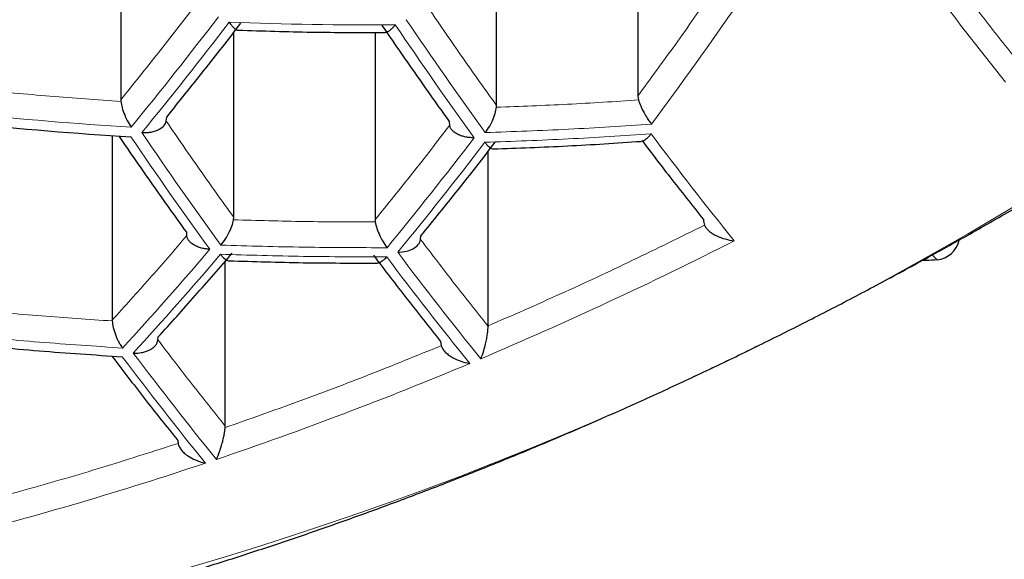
# Model space of a CAD drawing. Header units: millimetres. Extents: x 8 to 869, y 12 to 834.
# Tile 71 of 216: x 433.15 to 437.89, y 679.18 to 681.78. Entities that reach past the tile are written whole.
import ezdxf

# ---------------------------------------------------------------- set-up
doc = ezdxf.new("R2010")
doc.units = ezdxf.units.MM

msp = doc.modelspace()

# ---------------------------------------------------------------- linework, layer by layer
at = {"color": 7, "linetype": 'Continuous', "lineweight": 30}
for p, q in [((433.6341, 682.4053), (433.6341, 681.3981)), ((436.1273, 682.3681), (436.1273, 681.4159)), ((435.4463, 681.3698), (435.4463, 682.312)), ((434.1791, 680.8305), (434.1791, 681.7233)), ((434.8601, 681.7229), (434.8601, 680.8198)), ((433.6341, 681.3981), (433.6346, 681.3904)), ((436.1273, 681.4159), (436.1301, 681.3969)), ((435.4458, 681.3621), (435.4463, 681.3698)), ((433.8536, 681.2945), (433.8555, 681.3146)), ((435.2175, 681.2933), (435.2196, 681.2731)), ((433.5928, 681.2251), (433.5928, 680.335)), ((435.405, 680.3073), (435.405, 681.1482)), ((434.178, 680.8192), (434.1791, 680.8305)), ((434.8601, 680.8198), (434.8611, 680.8085)), ((433.9503, 680.7587), (433.9517, 680.7415)), ((435.0801, 680.7238), (435.0814, 680.741)), ((434.1378, 679.8242), (434.1378, 680.6197)), ((433.5928, 680.335), (433.593, 680.3312)), ((435.405, 680.3073), (435.405, 680.3066)), ((433.8133, 680.24), (433.8142, 680.2539)), ((435.1762, 680.2326), (435.179, 680.212)), ((434.1375, 679.8173), (434.1378, 679.8242)), ((433.909, 679.7546), (433.9102, 679.7409))]:
    msp.add_line(p, q, dxfattribs=at)
at = {"color": 252, "linetype": 'Continuous', "lineweight": 0}
for p, q in [((437.5466, 680.6494), (437.57, 680.6258)), ((437.5176, 680.6225), (437.5104, 680.6297))]:
    msp.add_line(p, q, dxfattribs=at)
at = {"color": 7, "linetype": 'Continuous', "lineweight": 30, "flags": 128}
msp.add_lwpolyline([(437.5176, 680.6225), (437.5037, 680.6227), (437.5008, 680.6231)], dxfattribs=at)
at = {"color": 252, "linetype": 'Continuous', "lineweight": 0}
for centre, radius, start, end in [((451.8042, 692.6059), 17.8061, 216.6543, 218.65969), ((417.179, 695.3501), 23.6536, 323.49936, 325.24825), ((417.7509, 694.2908), 20.5796, 320.73648, 322.62489), ((452.7227, 693.7597), 21.3804, 214.06378, 215.84469), ((417.7974, 694.2708), 20.5876, 320.73109, 322.61852), ((434.8499, 700.488), 18.7291, 267.87835, 270.33007), ((452.6747, 693.7409), 21.3881, 214.06977, 215.84979), ((429.184, 695.4753), 17.0184, 268.09172, 304.69059), ((434.8343, 700.2024), 18.9711, 264.09723, 266.52551), ((451.4906, 693.3099), 21.5243, 214.17433, 215.93883), ((451.5411, 693.3271), 21.5205, 214.17143, 215.93636), ((418.8947, 693.8277), 20.7241, 320.63958, 322.51046), ((450.6457, 692.0602), 18.0597, 216.83425, 218.90638), ((418.9437, 693.8091), 20.728, 320.63697, 322.50738), ((427.8204, 697.9585), 19.3438, 292.97302, 296.96594), ((420.4648, 692.2592), 17.8627, 317.5401, 319.57833), ((420.5123, 692.2399), 17.8688, 317.53738, 319.57479), ((449.5022, 691.6088), 18.2499, 216.94302, 218.98915), ((449.5512, 691.6268), 18.244, 216.93966, 218.9866), ((448.3434, 691.2129), 18.341, 216.99401, 219.02794), ((430.522, 694.1242), 17.0184, 268.09172, 304.69059), ((448.2916, 691.1965), 18.343, 216.99511, 219.02877), ((428.2374, 696.9686), 18.2696, 288.7014, 292.79984), ((428.603, 695.8806), 17.1219, 284.25975, 288.52257)]:
    msp.add_arc(centre, radius, start, end, dxfattribs=at)
at = {"color": 7, "linetype": 'Continuous', "lineweight": 30}
for centre, radius, start, end in [((434.8329, 700.1754), 18.9908, 264.10243, 266.52818), ((437.5559, 680.7493), 0.1243, 276.5181, 347.0905), ((438.2028, 670.2776), 10.3676, 93.49938, 93.78939)]:
    msp.add_arc(centre, radius, start, end, dxfattribs=at)
at = {"color": 252, "linetype": 'Continuous', "lineweight": 0}
for points, knots in [([(416.9704, 682.937), (416.9812, 682.8321), (417.0028, 682.6223), (417.05, 682.3082), (417.1082, 681.9942), (417.1786, 681.6804), (417.2608, 681.3671), (417.355, 681.0544), (417.4612, 680.7423), (417.5796, 680.4312), (417.7045, 680.1349), (417.834, 679.8533), (417.9666, 679.5863), (418.1085, 679.3207), (418.2596, 679.0566), (418.42, 678.794), (418.5898, 678.5331), (418.7691, 678.2741), (418.9587, 678.0157), (419.1591, 677.758), (419.3703, 677.5013), (419.5914, 677.247), (419.825, 676.9926), (420.0715, 676.7383), (420.3314, 676.4843), (420.6019, 676.2337), (420.8829, 675.9868), (421.1744, 675.744), (421.4765, 675.5052), (421.7895, 675.2705), (422.1132, 675.0403), (422.4475, 674.8147), (422.7882, 674.5968), (423.1349, 674.3865), (423.4872, 674.184), (423.8493, 673.9867), (424.1984, 673.8067), (424.5325, 673.643), (424.8496, 673.4948), (425.1912, 673.3425), (425.5588, 673.1873), (425.9535, 673.0302), (426.3566, 672.8794), (426.7677, 672.7354), (427.1657, 672.6051), (427.5492, 672.4877), (427.917, 672.382), (428.2899, 672.2818), (428.6678, 672.1871), (429.0502, 672.0982), (429.434, 672.0159), (429.8192, 671.9402), (430.2054, 671.8709), (430.5951, 671.8077), (430.9897, 671.7505), (431.3892, 671.6995), (431.7931, 671.6547), (432.1993, 671.6166), (432.6106, 671.5848), (433.0268, 671.5598), (433.4475, 671.5416), (433.8691, 671.5307), (434.2696, 671.5272), (434.6487, 671.53), (435.0061, 671.5379), (435.3629, 671.5509), (435.7604, 671.5712), (436.1977, 671.601), (436.6739, 671.6428), (437.1205, 671.6908), (437.5375, 671.7432), (437.9252, 671.7984), (438.31, 671.8596), (438.6929, 671.9271), (439.0738, 672.0008), (439.4524, 672.0807), (439.8269, 672.1662), (440.1994, 672.2579), (440.5696, 672.3556), (440.9373, 672.4595), (441.2998, 672.5688), (441.6579, 672.6835), (442.0114, 672.8036), (442.3601, 672.9291), (442.7027, 673.0594), (443.0404, 673.1947), (443.373, 673.335), (443.7004, 673.4801), (444.0213, 673.6294), (444.3377, 673.7838), (444.6494, 673.9433), (444.9562, 674.1076), (445.2561, 674.2758), (445.5537, 674.4504), (445.8486, 674.6315), (446.1404, 674.819), (446.4245, 675.0101), (446.6944, 675.2), (446.9507, 675.3883), (447.1942, 675.5747), (447.4509, 675.7796), (447.7188, 676.0036), (447.9955, 676.2475), (448.2617, 676.4948), (448.5245, 676.7521), (448.7828, 677.0195), (449.0356, 677.2971), (449.2788, 677.5806), (449.5119, 677.8698), (449.7346, 678.1646), (449.9367, 678.4507), (450.1199, 678.7275), (450.2857, 678.9946), (450.4419, 679.2635), (450.5885, 679.534), (450.7255, 679.8061), (450.853, 680.0797), (450.9709, 680.3545), (451.0799, 680.6318), (451.1797, 680.9116), (451.2703, 681.1938), (451.3512, 681.4769), (451.4231, 681.7637), (451.4857, 682.054), (451.5384, 682.3478), (451.5816, 682.6422), (451.6017, 682.8387), (451.6117, 682.937)], [0, 0, 0, 0, 0.009676, 0.019353, 0.02903, 0.038747, 0.048466, 0.058183, 0.067939, 0.077695, 0.08745, 0.095942, 0.104436, 0.112929, 0.121421, 0.12992, 0.13842, 0.146919, 0.155418, 0.164055, 0.172694, 0.181333, 0.189971, 0.198897, 0.207827, 0.216756, 0.225682, 0.234581, 0.243486, 0.252394, 0.261301, 0.270205, 0.279103, 0.287669, 0.296238, 0.304807, 0.313372, 0.320363, 0.327354, 0.334344, 0.342517, 0.350697, 0.358877, 0.367056, 0.375229, 0.382181, 0.389137, 0.396096, 0.403055, 0.410011, 0.416962, 0.423763, 0.430566, 0.437369, 0.44417, 0.451064, 0.457962, 0.46486, 0.471755, 0.478814, 0.485877, 0.49294, 0.499999, 0.505983, 0.511968, 0.517953, 0.523937, 0.532006, 0.540077, 0.548146, 0.55485, 0.561557, 0.568263, 0.574968, 0.581759, 0.588553, 0.595347, 0.602138, 0.609067, 0.615999, 0.62293, 0.629859, 0.636849, 0.64384, 0.650832, 0.657822, 0.664881, 0.671943, 0.679004, 0.686064, 0.693262, 0.700463, 0.707663, 0.714861, 0.72241, 0.729961, 0.737512, 0.745062, 0.752086, 0.759111, 0.766135, 0.774937, 0.78374, 0.792544, 0.801346, 0.810861, 0.820378, 0.829894, 0.839682, 0.849472, 0.85926, 0.867918, 0.876578, 0.885237, 0.893895, 0.902559, 0.911225, 0.919891, 0.928556, 0.93735, 0.946147, 0.954943, 0.963738, 0.972803, 0.981869, 0.990935, 1, 1, 1, 1]), ([(450.4806, 681.4086), (450.445, 681.2996), (450.3738, 681.0814), (450.2496, 680.756), (450.1126, 680.4322), (449.9615, 680.1102), (449.7968, 679.7902), (449.6181, 679.4724), (449.4256, 679.157), (449.219, 678.8443), (449.0139, 678.5561), (448.8134, 678.2922), (448.6204, 678.0518), (448.4186, 677.8136), (448.1985, 677.5671), (447.9586, 677.313), (447.6973, 677.0518), (447.4244, 676.7942), (447.1399, 676.5403), (446.8436, 676.2904), (446.5356, 676.0448), (446.2157, 675.8036), (445.8842, 675.5672), (445.5641, 675.3516), (445.2582, 675.1557), (444.9687, 674.9788), (444.6719, 674.8056), (444.3682, 674.6367), (444.0579, 674.4722), (443.741, 674.3122), (443.417, 674.1565), (443.0858, 674.0054), (442.7476, 673.8589), (442.4025, 673.7173), (442.0504, 673.5808), (441.6863, 673.4475), (441.3096, 673.3182), (440.9203, 673.1931), (440.5243, 673.0746), (440.135, 672.9663), (439.7535, 672.8679), (439.3804, 672.7786), (439.0027, 672.6953), (438.6189, 672.6177), (438.2291, 672.5461), (437.8334, 672.4808), (437.4342, 672.4223), (437.0346, 672.371), (436.6348, 672.3268), (436.2352, 672.2897), (435.8336, 672.2594), (435.4305, 672.2359), (435.0383, 672.22), (434.6574, 672.2109), (434.288, 672.208), (433.9186, 672.211), (433.5496, 672.2199), (433.1812, 672.2347), (432.8137, 672.2553), (432.4475, 672.2816), (432.0759, 672.3142), (431.6994, 672.3535), (431.3183, 672.3997), (430.9399, 672.452), (430.5374, 672.5146), (430.1119, 672.5891), (429.665, 672.677), (429.2222, 672.7735), (428.7842, 672.8785), (428.3514, 672.9919), (427.9243, 673.1134), (427.5033, 673.2428), (427.0889, 673.38), (426.7071, 673.5156), (426.3565, 673.6479), (426.0356, 673.7757), (425.7205, 673.9076), (425.3771, 674.0587), (425.0077, 674.2305), (424.6156, 674.4246), (424.2297, 674.6274), (423.8507, 674.8389), (423.4791, 675.0591), (423.1419, 675.2709), (422.8368, 675.4728), (422.5613, 675.6638), (422.2937, 675.858), (422.0051, 676.0772), (421.6988, 676.3227), (421.3786, 676.5954), (421.0723, 676.8728), (420.7798, 677.1546), (420.501, 677.4404), (420.2531, 677.7113), (420.033, 677.9661), (419.8382, 678.2041), (419.6521, 678.4442), (419.4629, 678.7022), (419.2728, 678.9785), (419.084, 679.2734), (418.9075, 679.5706), (418.7433, 679.8698), (418.5913, 680.1709), (418.4505, 680.4757), (418.3216, 680.7839), (418.2036, 681.0954), (418.1355, 681.3042), (418.1015, 681.4086)], [0, 0, 0, 0, 0.012016, 0.024033, 0.036048, 0.048064, 0.060082, 0.072098, 0.084115, 0.096133, 0.10815, 0.117636, 0.127123, 0.13661, 0.146096, 0.156851, 0.167607, 0.178362, 0.189118, 0.199876, 0.210632, 0.221389, 0.232148, 0.242905, 0.251474, 0.260045, 0.268616, 0.277184, 0.285693, 0.294205, 0.302717, 0.311226, 0.319738, 0.328252, 0.336767, 0.345278, 0.354178, 0.363083, 0.371987, 0.380887, 0.388913, 0.396943, 0.404973, 0.412999, 0.421141, 0.429287, 0.437433, 0.445575, 0.453557, 0.461545, 0.469535, 0.477523, 0.485504, 0.492782, 0.500062, 0.507342, 0.51462, 0.521896, 0.529176, 0.536456, 0.543733, 0.551423, 0.559116, 0.566809, 0.574498, 0.583859, 0.593223, 0.602584, 0.612044, 0.621507, 0.630968, 0.640521, 0.650077, 0.65963, 0.667458, 0.675288, 0.683118, 0.690946, 0.701381, 0.711819, 0.722255, 0.733069, 0.743886, 0.754701, 0.763481, 0.772263, 0.781045, 0.789825, 0.80153, 0.813238, 0.824943, 0.836647, 0.848352, 0.860056, 0.869478, 0.878901, 0.888325, 0.897747, 0.909039, 0.920333, 0.931625, 0.942916, 0.954209, 0.965501, 0.977, 0.988501, 1, 1, 1, 1]), ([(418.9101, 681.4158), (418.9445, 681.3123), (419.0135, 681.1052), (419.1333, 680.7965), (419.2652, 680.4891), (419.4103, 680.1836), (419.5684, 679.88), (419.7394, 679.5784), (419.9235, 679.2792), (420.1207, 678.9824), (420.3347, 678.6833), (420.5662, 678.3822), (420.8163, 678.0796), (421.0695, 677.7937), (421.3238, 677.5244), (421.5771, 677.2711), (421.8417, 677.0213), (422.1176, 676.7752), (422.4049, 676.5329), (422.7036, 676.2947), (423.0138, 676.0609), (423.3353, 675.8317), (423.6457, 675.6226), (423.9424, 675.4328), (424.2231, 675.2612), (424.5111, 675.0933), (424.8048, 674.93), (425.1042, 674.7714), (425.409, 674.6175), (425.7207, 674.4678), (426.0392, 674.3224), (426.3644, 674.1815), (426.6963, 674.0452), (427.0348, 673.9138), (427.3849, 673.7856), (427.747, 673.6612), (428.1212, 673.5408), (428.5019, 673.4267), (428.8995, 673.316), (429.3143, 673.2097), (429.7467, 673.1085), (430.1488, 673.0234), (430.5187, 672.9524), (430.8547, 672.8935), (431.1936, 672.8396), (431.5406, 672.7902), (431.8958, 672.7455), (432.2589, 672.706), (432.624, 672.6723), (432.985, 672.6451), (433.3417, 672.624), (433.6937, 672.6089), (434.0463, 672.5993), (434.3993, 672.5953), (434.7523, 672.5972), (435.1052, 672.6047), (435.4574, 672.6178), (435.8155, 672.6368), (436.1792, 672.6621), (436.548, 672.6941), (436.9149, 672.732), (437.305, 672.779), (437.7176, 672.8367), (438.1514, 672.9065), (438.5806, 672.9847), (439.0047, 673.071), (439.4228, 673.165), (439.837, 673.2673), (440.2468, 673.3775), (440.6519, 673.4957), (441.0587, 673.6238), (441.4662, 673.7621), (441.8735, 673.9109), (442.2717, 674.0668), (442.6606, 674.2295), (443.0401, 674.3987), (443.4145, 674.5762), (443.7835, 674.7621), (444.1463, 674.9562), (444.5069, 675.1607), (444.8641, 675.376), (445.2172, 675.602), (445.558, 675.8335), (445.8865, 676.0703), (446.2027, 676.3119), (446.5066, 676.5581), (446.7982, 676.8087), (447.0776, 677.0634), (447.3513, 677.3283), (447.6185, 677.6033), (447.878, 677.8887), (448.113, 678.1651), (448.3256, 678.4317), (448.5176, 678.688), (448.6994, 678.9465), (448.8709, 679.2071), (449.0321, 679.4696), (449.1831, 679.7339), (449.324, 679.9998), (449.456, 680.2699), (449.579, 680.5442), (449.6922, 680.8225), (449.7954, 681.102), (449.8552, 681.2892), (449.8851, 681.3828)], [0, 0, 0, 0, 0.0119292, 0.02386, 0.0357892, 0.0477188, 0.0596499, 0.0715794, 0.0835096, 0.0954414, 0.1073715, 0.1199158, 0.1324622, 0.1450063, 0.1559087, 0.1668127, 0.1777149, 0.1886184, 0.1995235, 0.2104268, 0.2213315, 0.232238, 0.2431425, 0.2518296, 0.260519, 0.2692082, 0.277895, 0.2864518, 0.2950112, 0.3035705, 0.3121271, 0.3206861, 0.329248, 0.3378097, 0.3463683, 0.3553156, 0.3642669, 0.373218, 0.382165, 0.3918565, 0.4015509, 0.4112421, 0.418512, 0.4257846, 0.4330571, 0.4403268, 0.4479525, 0.4555815, 0.4632105, 0.470836, 0.4781074, 0.4853818, 0.4926562, 0.4999274, 0.507199, 0.5144737, 0.5217485, 0.5290202, 0.5367106, 0.5444045, 0.5520984, 0.5597889, 0.5690965, 0.5784151, 0.58774, 0.5970658, 0.6063863, 0.6156953, 0.6251601, 0.6346276, 0.6440927, 0.6541926, 0.6642954, 0.6743956, 0.6844933, 0.6945935, 0.7046914, 0.7151641, 0.7256392, 0.736112, 0.7473305, 0.7585517, 0.7697705, 0.7809872, 0.7922061, 0.803423, 0.8146384, 0.8258558, 0.8370714, 0.8491097, 0.8611503, 0.8731889, 0.8836517, 0.8941171, 0.9045826, 0.9150457, 0.9255075, 0.9359717, 0.9464359, 0.9568979, 0.9676722, 0.9784489, 0.9892256, 1, 1, 1, 1]), ([(436.1929, 681.2802), (436.0596, 681.2715), (435.7929, 681.254), (435.5254, 681.2444), (435.3916, 681.2395)], [0, 0, 0, 0, 0.499756, 1, 1, 1, 1]), ([(435.3899, 681.1928), (435.5237, 681.1976), (435.7912, 681.2073), (436.0579, 681.2247), (436.1912, 681.2334)], [0, 0, 0, 0, 0.500242, 1, 1, 1, 1]), ([(436.4486, 680.7934), (436.3333, 680.7363), (436.1026, 680.6222), (435.7546, 680.4601), (435.5215, 680.3583), (435.405, 680.3073)], [0, 0, 0, 0, 0.333367, 0.666633, 1, 1, 1, 1]), ([(434.918, 680.6845), (434.7845, 680.6848), (434.5174, 680.6852), (434.2503, 680.6931), (434.1167, 680.6971)], [0, 0, 0, 0, 0.499858, 1, 1, 1, 1]), ([(434.115, 680.6528), (434.2486, 680.6488), (434.5157, 680.6409), (434.7827, 680.6405), (434.9162, 680.6403)], [0, 0, 0, 0, 0.50014, 1, 1, 1, 1]), ([(433.643, 680.2005), (433.5093, 680.2095), (433.2419, 680.2274), (432.9751, 680.2526), (432.8418, 680.2652)], [0, 0, 0, 0, 0.499969, 1, 1, 1, 1]), ([(440.1253, 680.2521), (439.9959, 680.1685), (439.7372, 680.0013), (439.3446, 679.7628), (438.949, 679.5337), (438.5502, 679.3147), (438.1482, 679.1056), (437.7415, 678.9058), (437.3163, 678.709), (436.8732, 678.5171), (436.4142, 678.3327), (435.954, 678.162), (435.4925, 678.0051), (435.044, 677.8664), (434.6094, 677.7446), (434.1895, 677.6386), (433.7708, 677.5446), (433.3533, 677.4626), (432.937, 677.3926), (432.5236, 677.3349), (432.101, 677.2879), (431.6701, 677.253), (431.2301, 677.2312), (430.7941, 677.2241), (430.3616, 677.2302), (430.0772, 677.2465), (429.9348, 677.2546)], [0, 0, 0, 0, 0.039737, 0.079401, 0.119026, 0.158645, 0.19829, 0.237995, 0.278248, 0.322624, 0.366942, 0.411246, 0.455584, 0.5, 0.540407, 0.580736, 0.621022, 0.661299, 0.701601, 0.741964, 0.781878, 0.825522, 0.869112, 0.912693, 0.956308, 1, 1, 1, 1]), ([(435.179, 680.212), (435.0636, 680.165), (434.8328, 680.0711), (434.4855, 679.9395), (434.2535, 679.858), (434.1375, 679.8173)], [0, 0, 0, 0, 0.333366, 0.666634, 1, 1, 1, 1]), ([(433.9102, 679.7409), (433.7946, 679.7037), (433.5633, 679.6292), (433.2162, 679.5271), (432.985, 679.4655), (432.8693, 679.4347)], [0, 0, 0, 0, 0.333366, 0.666634, 1, 1, 1, 1])]:
    msp.add_open_spline(points, degree=3, knots=knots, dxfattribs=at)
for points in [[(437.9395, 681.6076), (437.8849, 681.6766), (437.7759, 681.8147), (437.6674, 681.9586), (437.6132, 682.0305)], [(436.4876, 681.9188), (436.4278, 681.8336), (436.3084, 681.6634), (436.1876, 681.4984), (436.1273, 681.4159)], [(433.9944, 681.8541), (433.9346, 681.7767), (433.815, 681.622), (433.6944, 681.4727), (433.6341, 681.3981)], [(435.4463, 681.3698), (435.3917, 681.4462), (435.2826, 681.5991), (435.1743, 681.7573), (435.1201, 681.8365)], [(433.6346, 681.3904), (433.5204, 681.3982), (433.292, 681.4138), (433.0642, 681.4357), (432.9503, 681.4466)], [(436.1301, 681.3969), (436.0162, 681.3895), (435.7884, 681.3748), (435.56, 681.3663), (435.4458, 681.3621)], [(434.1791, 680.8305), (434.1246, 680.9065), (434.0157, 681.0585), (433.9076, 681.2158), (433.8536, 681.2945)], [(435.2196, 681.2731), (435.1599, 681.1962), (435.0405, 681.0424), (434.9202, 680.894), (434.8601, 680.8198)], [(434.8611, 680.8085), (434.7472, 680.8088), (434.5196, 680.8093), (434.2919, 680.8159), (434.178, 680.8192)], [(433.9517, 680.7415), (433.8921, 680.6723), (433.7727, 680.534), (433.6528, 680.4013), (433.5928, 680.335)], [(435.405, 680.3066), (435.3507, 680.3748), (435.2421, 680.5111), (435.1341, 680.6529), (435.0801, 680.7238)], [(433.593, 680.3312), (433.479, 680.3389), (433.2511, 680.3542), (433.0237, 680.3756), (432.9101, 680.3863)], [(434.1378, 679.8242), (434.0836, 679.8921), (433.9752, 680.028), (433.8673, 680.1693), (433.8133, 680.24)]]:
    msp.add_open_spline(points, degree=3, dxfattribs=at)
at = {"color": 7, "linetype": 'Continuous', "lineweight": 30}
for points in [[(433.8555, 681.3146), (433.9154, 681.3887), (434.0352, 681.537), (434.154, 681.6906), (434.2135, 681.7675)], [(434.8934, 681.7568), (434.9472, 681.6782), (435.0548, 681.521), (435.1633, 681.3692), (435.2175, 681.2933)], [(433.6258, 681.2211), (433.6797, 681.1427), (433.7874, 680.9859), (433.896, 680.8344), (433.9503, 680.7587)], [(435.0814, 680.741), (435.1414, 680.8149), (435.2613, 680.9628), (435.3803, 681.1161), (435.4398, 681.1927)], [(433.8142, 680.2539), (433.874, 680.32), (433.9935, 680.4523), (434.1124, 680.59), (434.1719, 680.6589)], [(434.8524, 680.6483), (434.9062, 680.5776), (435.0139, 680.4363), (435.1221, 680.3005), (435.1762, 680.2326)]]:
    msp.add_open_spline(points, degree=3, dxfattribs=at)
for points, knots in [([(434.1565, 681.7717), (434.1607, 681.7661), (434.1685, 681.7555), (434.1801, 681.7436), (434.1902, 681.7362), (434.1973, 681.7329), (434.2, 681.7335), (434.2004, 681.7336)], [0, 0, 0, 0, 0.259955, 0.486345, 0.738043, 0.961348, 1, 1, 1, 1]), ([(434.2004, 681.7338), (434.3185, 681.73), (434.5547, 681.7225), (434.7908, 681.7226), (434.9089, 681.7227)], [0, 0, 0, 0, 0.500066, 1, 1, 1, 1]), ([(434.9578, 681.7592), (434.9548, 681.7556), (434.9489, 681.7483), (434.9398, 681.7391), (434.9297, 681.7306), (434.9197, 681.7246), (434.9126, 681.7222), (434.9094, 681.7223), (434.9089, 681.7223)], [0, 0, 0, 0, 0.1681699, 0.3361725, 0.5133104, 0.7514342, 0.9572424, 1, 1, 1, 1]), ([(428.6459, 678.4502), (428.6882, 678.4473), (428.8013, 678.4396), (428.9865, 678.4311), (429.2015, 678.4242), (429.4178, 678.421), (429.6352, 678.4213), (429.8536, 678.4252), (430.0732, 678.4327), (430.2937, 678.4437), (430.5151, 678.4583), (430.7375, 678.4765), (430.9606, 678.4982), (431.1846, 678.5235), (431.4093, 678.5524), (431.6346, 678.5848), (431.8606, 678.6208), (432.0871, 678.6603), (432.3141, 678.7034), (432.5416, 678.7501), (432.7695, 678.8002), (432.9978, 678.8539), (433.2263, 678.9111), (433.4551, 678.9719), (433.6841, 679.0361), (433.9132, 679.1039), (434.1424, 679.1751), (434.3717, 679.2498), (434.601, 679.328), (434.8302, 679.4096), (435.0592, 679.4947), (435.2882, 679.5832), (435.5169, 679.6752), (435.7454, 679.7705), (435.9736, 679.8693), (436.2014, 679.9715), (436.4289, 680.0771), (436.6559, 680.186), (436.8825, 680.2984), (437.1087, 680.4141), (437.3342, 680.5332), (437.5593, 680.6557), (437.7837, 680.7815), (437.9999, 680.9063), (438.2153, 681.0342), (438.4222, 681.1603), (438.628, 681.2892), (438.7839, 681.3888), (438.8734, 681.4477), (438.8976, 681.4637)], [0, 0, 0, 0, 0.012935, 0.03458, 0.056236, 0.077901, 0.099575, 0.121259, 0.142952, 0.164654, 0.186366, 0.208086, 0.229817, 0.251556, 0.273305, 0.295063, 0.316831, 0.338609, 0.360397, 0.382195, 0.404004, 0.425823, 0.447654, 0.469496, 0.49135, 0.513217, 0.535097, 0.55699, 0.578898, 0.600821, 0.622761, 0.644717, 0.666692, 0.688686, 0.710701, 0.732738, 0.754799, 0.776886, 0.799, 0.821146, 0.843325, 0.86554, 0.887795, 0.910095, 0.930153, 0.952489, 0.972538, 0.992585, 1, 1, 1, 1]), ([(436.1301, 681.3969), (436.1334, 681.3873), (436.1405, 681.367), (436.156, 681.3362), (436.1738, 681.3054), (436.1858, 681.2895), (436.1929, 681.2802)], [0, 0, 0, 0, 0.234188, 0.49953, 0.706727, 1, 1, 1, 1]), ([(433.6346, 681.3904), (433.6363, 681.3806), (433.6399, 681.3594), (433.6517, 681.3269), (433.6665, 681.2939), (433.6779, 681.2765), (433.6846, 681.2662)], [0, 0, 0, 0, 0.2336853, 0.4995237, 0.7063601, 1, 1, 1, 1]), ([(435.3916, 681.2395), (435.3989, 681.2495), (435.4114, 681.2667), (435.4276, 681.2991), (435.4403, 681.3313), (435.444, 681.3523), (435.4458, 681.3621)], [0, 0, 0, 0, 0.293606, 0.500476, 0.766297, 1, 1, 1, 1]), ([(433.736, 681.2397), (433.7409, 681.2396), (433.7504, 681.2393), (433.7652, 681.2402), (433.7824, 681.2425), (433.8012, 681.2473), (433.8238, 681.2569), (433.8448, 681.2723), (433.8508, 681.2875), (433.8536, 681.2945)], [0, 0, 0, 0, 0.092836, 0.178768, 0.281606, 0.426675, 0.561145, 0.7988, 1, 1, 1, 1]), ([(435.3385, 681.2147), (435.3301, 681.2148), (435.3145, 681.2151), (435.296, 681.2184), (435.2835, 681.2217), (435.2756, 681.2241), (435.2687, 681.2267), (435.2584, 681.2311), (435.2457, 681.2383), (435.2328, 681.2493), (435.2237, 681.2609), (435.2209, 681.2691), (435.2196, 681.2731)], [0, 0, 0, 0, 0.157574, 0.293458, 0.35332, 0.407767, 0.456813, 0.500476, 0.63628, 0.764198, 0.885097, 1, 1, 1, 1]), ([(436.1912, 681.2334), (436.1881, 681.2295), (436.1823, 681.2222), (436.1732, 681.213), (436.1629, 681.2046), (436.1524, 681.1984), (436.146, 681.1976), (436.1432, 681.1972)], [0, 0, 0, 0, 0.188956, 0.352038, 0.54638, 0.808916, 1, 1, 1, 1]), ([(435.3899, 681.1928), (435.3927, 681.1893), (435.3976, 681.1832), (435.4051, 681.1753), (435.4135, 681.1676), (435.4222, 681.1616), (435.427, 681.1612), (435.4292, 681.1611)], [0, 0, 0, 0, 0.1838535, 0.317485, 0.5072121, 0.7820065, 1, 1, 1, 1]), ([(435.4292, 681.1612), (435.5487, 681.1653), (435.7871, 681.1736), (436.0248, 681.1894), (436.1432, 681.1974)], [0, 0, 0, 0, 0.501513, 1, 1, 1, 1]), ([(436.1477, 681.2009), (436.1922, 681.1423), (436.2905, 681.0129), (436.3893, 680.8886), (436.4434, 680.8205)], [0, 0, 0, 0, 0.452582, 1, 1, 1, 1]), ([(434.1167, 680.6971), (434.1245, 680.7066), (434.1377, 680.723), (434.1558, 680.7552), (434.1705, 680.7877), (434.1756, 680.8091), (434.178, 680.8192)], [0, 0, 0, 0, 0.293484, 0.500621, 0.765825, 1, 1, 1, 1]), ([(434.8611, 680.8085), (434.8634, 680.7984), (434.8684, 680.7768), (434.8822, 680.7439), (434.8988, 680.7111), (434.9109, 680.6943), (434.918, 680.6845)], [0, 0, 0, 0, 0.234158, 0.499379, 0.706482, 1, 1, 1, 1]), ([(436.4434, 680.8205), (436.4436, 680.8158), (436.444, 680.8062), (436.4471, 680.7977), (436.4486, 680.7934)], [0, 0, 0, 0, 0.492656, 1, 1, 1, 1]), ([(436.4486, 680.7934), (436.4509, 680.789), (436.4558, 680.7796), (436.469, 680.7659), (436.4866, 680.7526), (436.5129, 680.7382), (436.5489, 680.7246), (436.5773, 680.7202), (436.5921, 680.7178)], [0, 0, 0, 0, 0.107739, 0.225566, 0.35597, 0.500797, 0.738554, 1, 1, 1, 1]), ([(434.0636, 680.6769), (434.0554, 680.6775), (434.0402, 680.6786), (434.0217, 680.6831), (434.0083, 680.6876), (433.999, 680.6914), (433.9877, 680.697), (433.9753, 680.7053), (433.9595, 680.7202), (433.9548, 680.7331), (433.9517, 680.7415)], [0, 0, 0, 0, 0.1577896, 0.2938556, 0.3725517, 0.4416146, 0.5010777, 0.637393, 0.7656282, 1, 1, 1, 1]), ([(434.9694, 680.6627), (434.9839, 680.6637), (435.0101, 680.6655), (435.0449, 680.6791), (435.066, 680.6952), (435.0768, 680.7113), (435.079, 680.7197), (435.0801, 680.7238)], [0, 0, 0, 0, 0.280963, 0.508315, 0.761777, 0.883964, 1, 1, 1, 1]), ([(434.115, 680.6528), (434.1177, 680.6493), (434.1227, 680.6429), (434.1305, 680.6348), (434.139, 680.6275), (434.1476, 680.6222), (434.1528, 680.6217), (434.155, 680.6215)], [0, 0, 0, 0, 0.1913688, 0.3503228, 0.5451014, 0.8090148, 1, 1, 1, 1]), ([(434.9162, 680.6403), (434.9136, 680.6372), (434.9076, 680.6305), (434.8987, 680.6224), (434.8887, 680.6154), (434.8796, 680.6108), (434.8741, 680.6105), (434.8718, 680.6103)], [0, 0, 0, 0, 0.169525, 0.375602, 0.565057, 0.818075, 1, 1, 1, 1]), ([(434.155, 680.6217), (434.2745, 680.618), (434.5134, 680.6104), (434.7523, 680.6105), (434.8718, 680.6105)], [0, 0, 0, 0, 0.5000302, 1, 1, 1, 1]), ([(419.1361, 680.3175), (419.1515, 680.2862), (419.1942, 680.1996), (419.2683, 680.0583), (419.3579, 679.8939), (419.4512, 679.7305), (419.548, 679.568), (419.6485, 679.4064), (419.7524, 679.2458), (419.86, 679.086), (419.9712, 678.9272), (420.0854, 678.7699), (420.2029, 678.6141), (420.3234, 678.4599), (420.4471, 678.307), (420.5741, 678.1555), (420.704, 678.0056), (420.8368, 677.8574), (420.9725, 677.7109), (421.1109, 677.5662), (421.2521, 677.4233), (421.3961, 677.282), (421.5427, 677.1426), (421.6918, 677.0051), (421.8436, 676.8694), (421.9979, 676.7355), (422.1549, 676.6034), (422.3144, 676.473), (422.4765, 676.3444), (422.6411, 676.2177), (422.8079, 676.0929), (422.9769, 675.9703), (423.1479, 675.8496), (423.3212, 675.731), (423.4966, 675.6143), (423.6743, 675.4995), (423.8534, 675.3872), (424.0341, 675.2771), (424.2165, 675.1693), (424.4013, 675.0631), (424.5882, 674.959), (424.7769, 674.8569), (424.9671, 674.7569), (425.1587, 674.6593), (425.3512, 674.5641), (425.5449, 674.4713), (425.7401, 674.3805), (425.9371, 674.2918), (426.1357, 674.2051), (426.3353, 674.1207), (426.5358, 674.0386), (426.7373, 673.9589), (426.9398, 673.8813), (427.1435, 673.806), (427.3483, 673.7329), (427.5537, 673.6621), (427.7601, 673.5935), (427.9676, 673.5271), (428.1768, 673.4626), (428.3873, 673.4002), (428.5989, 673.3399), (428.8114, 673.2818), (429.0243, 673.2259), (429.2376, 673.1724), (429.4509, 673.1212), (429.6642, 673.0723), (429.8778, 673.0257), (430.0919, 672.9813), (430.3065, 672.9391), (430.5215, 672.899), (430.7368, 672.8612), (430.9525, 672.8256), (431.1686, 672.7921), (431.3852, 672.7608), (431.6024, 672.7316), (431.8201, 672.7046), (432.0379, 672.6797), (432.2559, 672.657), (432.4742, 672.6364), (432.6933, 672.618), (432.9132, 672.6016), (433.1334, 672.5874), (433.3537, 672.5753), (433.5737, 672.5654), (433.7931, 672.5576), (434.0117, 672.5521), (434.229, 672.5486), (434.4454, 672.5474), (434.6619, 672.5482), (434.8789, 672.5512), (435.0967, 672.5563), (435.3144, 672.5636), (435.5321, 672.5729), (435.7499, 672.5845), (435.9678, 672.5981), (436.1857, 672.6139), (436.4038, 672.6319), (436.6221, 672.652), (436.8404, 672.6743), (437.0581, 672.6987), (437.2752, 672.7252), (437.4916, 672.7538), (437.7074, 672.7845), (437.9219, 672.8172), (438.1351, 672.852), (438.3474, 672.8887), (438.5595, 672.9277), (438.7714, 672.9689), (438.9831, 673.0122), (439.1948, 673.0579), (439.4064, 673.1057), (439.6177, 673.1558), (439.8284, 673.208), (440.0384, 673.2624), (440.2475, 673.319), (440.4559, 673.3777), (440.6633, 673.4385), (440.8698, 673.5015), (441.0754, 673.5666), (441.2799, 673.6338), (441.483, 673.703), (441.6847, 673.7743), (441.8851, 673.8476), (442.0843, 673.923), (442.2824, 674.0006), (442.4794, 674.0803), (442.6754, 674.1623), (442.8704, 674.2465), (443.0644, 674.3329), (443.2577, 674.4218), (443.4497, 674.5128), (443.64, 674.6058), (443.8286, 674.7009), (444.0158, 674.7981), (444.2014, 674.8974), (444.3854, 674.9988), (444.5676, 675.1023), (444.7478, 675.2076), (444.9259, 675.3149), (445.1016, 675.4239), (445.2756, 675.535), (445.4479, 675.6482), (445.6186, 675.7637), (445.7872, 675.8811), (445.9536, 676.0005), (446.1178, 676.1218), (446.28, 676.2451), (446.4401, 676.3704), (446.5981, 676.4979), (446.7537, 676.6272), (446.9068, 676.7583), (447.0573, 676.891), (447.2051, 677.0256), (447.3504, 677.1619), (447.4931, 677.3), (447.6332, 677.4399), (447.7709, 677.5819), (447.9057, 677.7254), (448.0376, 677.8705), (448.1664, 678.0171), (448.2926, 678.1654), (448.4158, 678.3154), (448.536, 678.4669), (448.653, 678.6197), (448.7664, 678.7734), (448.8768, 678.9286), (448.9843, 679.0855), (449.0888, 679.2443), (449.1898, 679.4039), (449.2871, 679.5645), (449.3643, 679.6964), (449.4077, 679.775), (449.4213, 679.7995)], [0, 0, 0, 0, 0.004005, 0.011096, 0.018174, 0.02524, 0.032297, 0.039346, 0.046389, 0.053427, 0.060462, 0.067497, 0.074444, 0.081394, 0.088325, 0.095232, 0.102113, 0.108961, 0.115774, 0.122548, 0.129297, 0.136016, 0.142698, 0.149344, 0.155958, 0.162541, 0.169094, 0.175622, 0.182124, 0.188604, 0.195041, 0.201439, 0.207801, 0.21413, 0.220429, 0.2267, 0.232947, 0.239082, 0.245219, 0.251341, 0.257438, 0.263504, 0.269532, 0.275517, 0.281452, 0.287332, 0.293174, 0.299031, 0.304843, 0.310611, 0.316339, 0.322031, 0.327688, 0.333314, 0.338912, 0.344486, 0.349995, 0.355503, 0.361004, 0.366492, 0.37196, 0.377404, 0.382818, 0.388197, 0.393537, 0.398833, 0.404099, 0.409353, 0.41458, 0.419785, 0.424969, 0.430135, 0.435286, 0.440424, 0.445551, 0.45067, 0.455785, 0.460864, 0.465941, 0.471028, 0.47612, 0.481209, 0.48629, 0.491357, 0.496403, 0.501424, 0.506415, 0.51137, 0.516316, 0.521314, 0.526313, 0.531317, 0.536327, 0.541345, 0.546375, 0.551418, 0.556477, 0.561554, 0.566652, 0.571757, 0.576845, 0.581955, 0.587074, 0.592186, 0.597279, 0.602377, 0.607508, 0.612663, 0.617845, 0.623058, 0.628307, 0.633589, 0.638892, 0.644215, 0.649561, 0.654929, 0.66032, 0.665736, 0.671176, 0.676642, 0.682123, 0.687617, 0.693135, 0.698679, 0.704253, 0.709859, 0.715501, 0.721182, 0.726905, 0.732674, 0.738502, 0.744322, 0.750183, 0.756081, 0.762015, 0.767981, 0.773978, 0.780002, 0.78605, 0.792115, 0.798185, 0.804352, 0.810544, 0.816764, 0.823016, 0.829303, 0.835627, 0.841991, 0.8484, 0.854851, 0.861316, 0.867808, 0.874331, 0.880885, 0.887473, 0.894098, 0.900762, 0.90748, 0.91418, 0.920925, 0.927709, 0.934525, 0.941366, 0.948225, 0.955095, 0.961933, 0.968903, 0.975876, 0.982853, 0.989837, 0.996828, 1, 1, 1, 1]), ([(433.593, 680.3312), (433.5942, 680.3206), (433.5957, 680.3072), (433.6003, 680.2896), (433.6031, 680.2802), (433.6064, 680.2704), (433.6105, 680.2596), (433.6158, 680.2469), (433.6229, 680.232), (433.6322, 680.2156), (433.6392, 680.2058), (433.643, 680.2005)], [0, 0, 0, 0, 0.233543, 0.296824, 0.362135, 0.429568, 0.499205, 0.591748, 0.706022, 0.842097, 1, 1, 1, 1]), ([(435.3703, 680.1489), (435.3753, 680.1616), (435.3837, 680.183), (435.3927, 680.2176), (435.3986, 680.245), (435.4024, 680.2683), (435.4047, 680.2892), (435.4049, 680.301), (435.405, 680.3066)], [0, 0, 0, 0, 0.295961, 0.499284, 0.645178, 0.775877, 0.893285, 1, 1, 1, 1]), ([(432.84, 680.2232), (432.9734, 680.2106), (433.2401, 680.1855), (433.5076, 680.1676), (433.6413, 680.1586)], [0, 0, 0, 0, 0.500028, 1, 1, 1, 1]), ([(433.6944, 680.1765), (433.6991, 680.1764), (433.7091, 680.1761), (433.7242, 680.1772), (433.741, 680.1799), (433.7577, 680.1845), (433.7712, 680.1904), (433.7811, 680.1959), (433.791, 680.2026), (433.8015, 680.2127), (433.8102, 680.226), (433.8123, 680.2354), (433.8133, 680.24)], [0, 0, 0, 0, 0.085494, 0.182633, 0.276405, 0.402296, 0.510721, 0.564542, 0.631929, 0.760859, 0.883144, 1, 1, 1, 1]), ([(435.179, 680.212), (435.1809, 680.2073), (435.1848, 680.1973), (435.1968, 680.1823), (435.2133, 680.1676), (435.238, 680.1518), (435.2731, 680.1358), (435.3016, 680.1298), (435.3172, 680.1265)], [0, 0, 0, 0, 0.10748, 0.225164, 0.355585, 0.500618, 0.726308, 1, 1, 1, 1]), ([(433.5909, 680.1622), (433.6428, 680.0942), (433.7485, 679.9557), (433.8548, 679.8225), (433.909, 679.7546)], [0, 0, 0, 0, 0.490597, 1, 1, 1, 1]), ([(417.3566, 679.9707), (417.3702, 679.943), (417.4128, 679.8563), (417.4882, 679.7116), (417.5825, 679.5368), (417.6804, 679.3634), (417.7816, 679.1913), (417.8862, 679.0206), (417.9941, 678.8511), (418.1055, 678.6828), (418.2203, 678.5156), (418.3383, 678.3499), (418.4595, 678.1857), (418.5839, 678.0229), (418.7116, 677.8614), (418.8425, 677.7014), (418.9767, 677.5427), (419.1141, 677.3854), (419.2543, 677.2299), (419.3974, 677.0761), (419.5433, 676.9242), (419.6922, 676.7737), (419.8439, 676.625), (419.9983, 676.4782), (420.1552, 676.3333), (420.3148, 676.1903), (420.4768, 676.0492), (420.6412, 675.9102), (420.8082, 675.773), (420.9776, 675.6377), (421.1494, 675.5044), (421.3233, 675.3732), (421.4993, 675.2441), (421.6775, 675.117), (421.8579, 674.9919), (422.0405, 674.8689), (422.2253, 674.7477), (422.4124, 674.6286), (422.6016, 674.5113), (422.7925, 674.3963), (422.9851, 674.2835), (423.1792, 674.1731), (423.3754, 674.0646), (423.5733, 673.9582), (423.7729, 673.854), (423.9742, 673.7519), (424.1772, 673.6519), (424.3818, 673.5541), (424.588, 673.4584), (424.7959, 673.3647), (425.0053, 673.2732), (425.2157, 673.1841), (425.4271, 673.0972), (425.6391, 673.0129), (425.8521, 672.9307), (426.0661, 672.8509), (426.2812, 672.7733), (426.4973, 672.6979), (426.7146, 672.6246), (426.9329, 672.5536), (427.1524, 672.4846), (427.3731, 672.4179), (427.595, 672.3532), (427.8182, 672.2906), (428.0412, 672.2305), (428.2649, 672.1726), (428.4892, 672.117), (428.7155, 672.0632), (428.9428, 672.0116), (429.1709, 671.9621), (429.3997, 671.9148), (429.6287, 671.8697), (429.8579, 671.8269), (430.087, 671.7864), (430.3158, 671.7482), (430.5441, 671.7124), (430.7716, 671.6789), (430.9998, 671.6476), (431.2295, 671.6182), (431.461, 671.5908), (431.6931, 671.5656), (431.9252, 671.5425), (432.1574, 671.5216), (432.3896, 671.5029), (432.622, 671.4863), (432.8545, 671.472), (433.0873, 671.4597), (433.3203, 671.4497), (433.5535, 671.4418), (433.787, 671.436), (434.0208, 671.4324), (434.2539, 671.431), (434.4863, 671.4317), (434.7181, 671.4346), (434.9499, 671.4396), (435.182, 671.4468), (435.4141, 671.4561), (435.6463, 671.4676), (435.8786, 671.4812), (436.1107, 671.497), (436.3429, 671.5149), (436.5749, 671.535), (436.8067, 671.5572), (437.0383, 671.5816), (437.2694, 671.6082), (437.4999, 671.6368), (437.7294, 671.6675), (437.958, 671.7004), (438.186, 671.7353), (438.4133, 671.7723), (438.64, 671.8115), (438.8662, 671.8528), (439.0919, 671.8963), (439.3171, 671.9419), (439.5418, 671.9898), (439.7662, 672.0398), (439.9902, 672.0921), (440.214, 672.1466), (440.4372, 672.2033), (440.659, 672.262), (440.8795, 672.3228), (441.0991, 672.3858), (441.3186, 672.451), (441.5377, 672.5186), (441.7561, 672.5885), (441.9738, 672.6605), (442.1903, 672.7347), (442.4056, 672.811), (442.6193, 672.8893), (442.8313, 672.9695), (443.0412, 673.0516), (443.2481, 673.1351), (443.4545, 673.221), (443.6606, 673.3094), (443.8671, 673.4007), (444.0719, 673.494), (444.2751, 673.5894), (444.4766, 673.6867), (444.6764, 673.7862), (444.8746, 673.8877), (445.0713, 673.9914), (445.2664, 674.0972), (445.46, 674.2052), (445.6521, 674.3155), (445.8425, 674.4279), (446.0311, 674.5423), (446.2176, 674.6587), (446.4022, 674.7773), (446.5851, 674.8979), (446.7657, 675.0205), (446.9441, 675.145), (447.1204, 675.2715), (447.295, 675.4003), (447.4675, 675.5311), (447.6372, 675.6635), (447.8044, 675.7977), (447.9693, 675.9338), (448.1319, 676.072), (448.2919, 676.2119), (448.4493, 676.3536), (448.604, 676.497), (448.7561, 676.6422), (448.9055, 676.7892), (449.0524, 676.938), (449.1966, 677.0887), (449.3384, 677.2415), (449.4774, 677.396), (449.6135, 677.5521), (449.7465, 677.7097), (449.8764, 677.8689), (450.0033, 678.0296), (450.1272, 678.1918), (450.2478, 678.3555), (450.3653, 678.5206), (450.4795, 678.6871), (450.5903, 678.8546), (450.6978, 679.0234), (450.8019, 679.1935), (450.9028, 679.365), (451.0001, 679.5375), (451.0938, 679.711), (451.1681, 679.8535), (451.2098, 679.9384), (451.2228, 679.9649)], [0, 0, 0, 0, 0.0031172, 0.0097322, 0.0163301, 0.0229073, 0.0294602, 0.0359852, 0.0424968, 0.0490097, 0.0554989, 0.061966, 0.0684127, 0.0748406, 0.0812515, 0.0876469, 0.0940285, 0.1003976, 0.1067598, 0.1130423, 0.1193349, 0.1256021, 0.1318423, 0.1380542, 0.1442365, 0.1503881, 0.1565079, 0.1625952, 0.1686475, 0.1746994, 0.1807019, 0.1866704, 0.1926069, 0.198513, 0.2043909, 0.2102422, 0.2160688, 0.2218725, 0.2276552, 0.2334192, 0.2391081, 0.2447871, 0.2504374, 0.2560596, 0.2616542, 0.2672221, 0.272764, 0.2782807, 0.2837731, 0.289242, 0.2946883, 0.300111, 0.305478, 0.31081, 0.3161106, 0.3213822, 0.3266267, 0.3318461, 0.3370427, 0.3422183, 0.347375, 0.3525149, 0.3576399, 0.3627522, 0.367859, 0.3728544, 0.3778965, 0.3829328, 0.387959, 0.3929712, 0.3979655, 0.4029383, 0.407886, 0.4128054, 0.4176933, 0.4225468, 0.4273632, 0.4321376, 0.4369752, 0.4418288, 0.4466658, 0.4514884, 0.4562985, 0.4610984, 0.4658901, 0.4706756, 0.475457, 0.4802363, 0.4850157, 0.4897967, 0.4945811, 0.4993661, 0.5041026, 0.508843, 0.5135898, 0.5183434, 0.5231042, 0.5278727, 0.5326492, 0.5374341, 0.5422277, 0.5470305, 0.5518427, 0.5566645, 0.5614964, 0.5663298, 0.5711555, 0.5759857, 0.5808226, 0.5856684, 0.5905252, 0.5953953, 0.6002809, 0.6051842, 0.6101076, 0.6150531, 0.6200232, 0.6250201, 0.6300495, 0.635084, 0.6401011, 0.6451582, 0.650252, 0.6553792, 0.6605363, 0.6657195, 0.670925, 0.6761485, 0.6813856, 0.6866318, 0.6918824, 0.6971298, 0.7023232, 0.707702, 0.7130966, 0.7185095, 0.7239427, 0.7293985, 0.7348788, 0.7403859, 0.7459218, 0.7514887, 0.7570889, 0.7627254, 0.7684043, 0.7740965, 0.7798182, 0.7855714, 0.791358, 0.7971876, 0.803004, 0.808874, 0.8147872, 0.8207326, 0.8266987, 0.8326467, 0.838669, 0.8447097, 0.850771, 0.8568547, 0.862963, 0.8690978, 0.8752612, 0.8814551, 0.8876818, 0.8939457, 0.9002543, 0.9065653, 0.912901, 0.9192605, 0.9256429, 0.9320473, 0.9384727, 0.9449181, 0.9513824, 0.9578617, 0.9643291, 0.9708522, 0.9773813, 0.9839184, 0.9904654, 0.9970243, 1, 1, 1, 1]), ([(434.0953, 679.6636), (434.1006, 679.6755), (434.1093, 679.6956), (434.1196, 679.729), (434.127, 679.7558), (434.1321, 679.7787), (434.1357, 679.7996), (434.1369, 679.8116), (434.1375, 679.8173)], [0, 0, 0, 0, 0.2958238, 0.4993373, 0.6449387, 0.7755138, 0.8929934, 1, 1, 1, 1]), ([(433.9102, 679.7409), (433.9116, 679.7358), (433.9146, 679.7253), (433.9252, 679.7092), (433.9405, 679.6932), (433.9634, 679.6761), (433.9974, 679.6577), (434.0258, 679.6501), (434.0422, 679.6457)], [0, 0, 0, 0, 0.107239, 0.224819, 0.35532, 0.500642, 0.712282, 1, 1, 1, 1])]:
    msp.add_open_spline(points, degree=3, knots=knots, dxfattribs=at)

doc.saveas('drawing.dxf')
